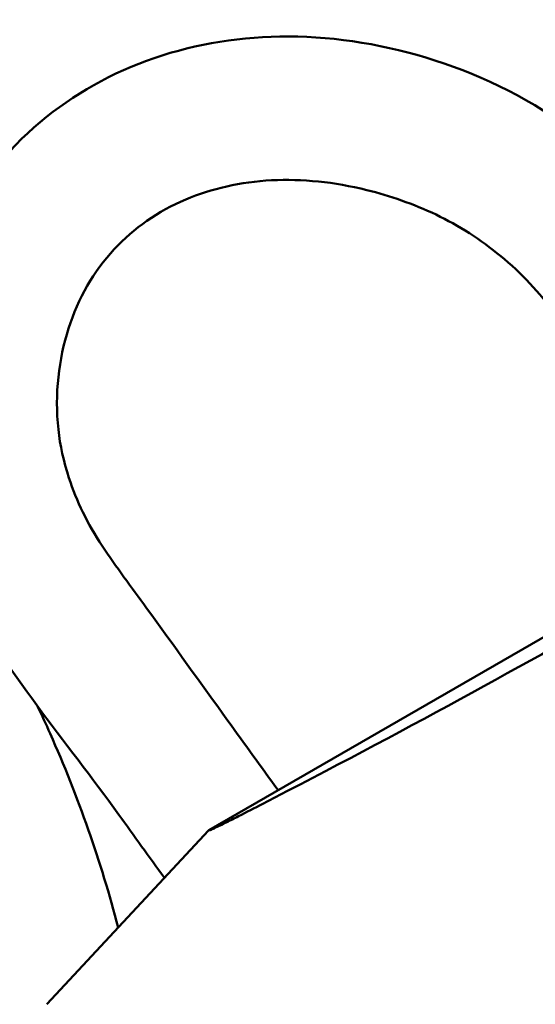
# Model space of a CAD drawing. Header units: feet. Extents: x -744 to -375, y 205 to 389.
# Tile 29 of 40: x -430.91 to -429.41, y 338.05 to 340.91. Entities that reach past the tile are written whole.
import ezdxf

# ---------------------------------------------------------------- set-up
doc = ezdxf.new("R2010")
doc.units = ezdxf.units.FT
doc.header["$MEASUREMENT"] = 0
doc.layers.add('Symbol (ANSI)', color=7, linetype='Continuous', lineweight=25)
doc.layers.add('Visible (ANSI)', color=7, linetype='Continuous', lineweight=50)
doc.styles.add('Note Text (ANSI)', font='tahoma.ttf')
doc.dimstyles.new('Default (ANSI)$7', dxfattribs={"dimscale": 5.882353, "dimtxt": 0.12, "dimasz": 0.098425, "dimexe": 0.125, "dimexo": 0.0625, "dimgap": 0.031496, "dimtad": 0, "dimtih": 1, "dimtoh": 1, "dimdec": 3, "dimrnd": 1e-08, "dimzin": 3, "dimdsep": 46, "dimlunit": 5, "dimtxsty": 'Note Text (ANSI)', "dimcen": 0.09, "dimdle": 0.393701, "dimclrd": 256, "dimclre": 256, "dimclrt": 256, "dimadec": 0, "dimazin": 1, "dimtfac": 1, "dimtofl": 0, "dimtmove": 0, "dimatfit": 3, "dimfxl": 1, "dimfrac": 2, "dimtolj": 1, "dimtzin": 4, "dimlwd": -1, "dimlwe": -1, "dimarcsym": 0})

msp = doc.modelspace()

# ---------------------------------------------------------------- linework, layer by layer
at = {"layer": 'Visible (ANSI)', "color": 3}
for p, q in [((-430.36195, 338.55417), (-428.09635, 339.85885)), ((-430.83235, 338.04841), (-430.36271, 338.55343))]:
    msp.add_line(p, q, dxfattribs=at)
msp.add_arc((-430.34575, 338.53766), 0.02316, 134.86197, 137.07916, dxfattribs=at)
for centre, major_axis, ratio, start_param, end_param in [((-433.57888, 338.36257), (6.70799, 2.81244), 0.1620562, 5.1698794, 5.5777203), ((-430.34752, 338.53576), (0.01457, -0.01832), 0.2204461, 3.1083774, 3.1214316), ((-430.35421, 338.55721), (-0.00773, -0.00335), 0.1588645, 0.1223057, 1.7704525)]:
    msp.add_ellipse(centre, major_axis=major_axis, ratio=ratio, start_param=start_param, end_param=end_param, dxfattribs=at)
for points, knots in [([(-430.49107, 338.4154), (-430.53519, 338.47652), (-430.5793, 338.53764), (-430.77797, 338.81288), (-430.95359, 339.01684), (-431.1435, 339.36837), (-431.18854, 339.50047), (-431.22503, 339.74537), (-431.22249, 339.86034), (-431.18717, 340.08986), (-431.14925, 340.20626), (-431.0335, 340.42504), (-430.95062, 340.52743), (-430.7561, 340.69072), (-430.6422, 340.75436), (-430.3981, 340.83786), (-430.26476, 340.85913), (-429.98977, 340.85805), (-429.84457, 340.83416), (-429.56102, 340.74306), (-429.4177, 340.67205), (-429.18893, 340.49883), (-429.09439, 340.40274), (-428.94568, 340.19934), (-428.87537, 340.10071), (-428.71062, 339.87246), (-428.61697, 339.74272), (-428.52332, 339.61297)], [3.146693, 3.146693, 3.146693, 3.146693, 3.64, 3.64, 5.368169, 5.368169, 6.2784595, 6.2784595, 7.0785358, 7.0785358, 7.959924, 7.959924, 8.9243238, 8.9243238, 9.8674924, 9.8674924, 10.8140857, 10.8140857, 11.7990579, 11.7990579, 12.8128174, 12.8128174, 13.661341, 13.661341, 14.4563994, 14.4563994, 15.5036042, 15.5036042, 15.5036042, 15.5036042]), ([(-428.88634, 339.40393), (-428.92055, 339.45133), (-428.95476, 339.49873), (-429.09629, 339.6948), (-429.2036, 339.84348), (-429.3256, 340.0125), (-429.34019, 340.03301), (-429.39989, 340.11436), (-429.45422, 340.17185), (-429.57164, 340.26889), (-429.63608, 340.31005), (-429.76731, 340.37263), (-429.83557, 340.39603), (-429.997, 340.43617), (-430.09166, 340.44558), (-430.26942, 340.43631), (-430.35453, 340.41687), (-430.50966, 340.35125), (-430.57982, 340.30209), (-430.69635, 340.17679), (-430.74182, 340.09856), (-430.79783, 339.92203), (-430.81056, 339.82062), (-430.7943, 339.67185), (-430.78399, 339.62438), (-430.74662, 339.51043), (-430.71373, 339.44266), (-430.63183, 339.31847), (-430.58616, 339.25911), (-430.46403, 339.08991), (-430.38532, 338.98086), (-430.25804, 338.80452), (-430.20947, 338.73724), (-430.1609, 338.66995)], [0.6174214, 0.6174214, 0.6174214, 0.6174214, 1, 1, 2.2, 2.2, 2.3641751, 2.3641751, 2.8634197, 2.8634197, 3.3521574, 3.3521574, 3.8404595, 3.8404595, 4.5251299, 4.5251299, 5.2282291, 5.2282291, 5.9891463, 5.9891463, 6.7893633, 6.7893633, 7.590429, 7.590429, 7.9447537, 7.9447537, 8.4450985, 8.4450985, 8.9305163, 8.9305163, 9.8107016, 9.8107016, 10.3537831, 10.3537831, 10.3537831, 10.3537831]), ([(-430.85945, 338.91342), (-430.84713, 338.88734), (-430.83512, 338.86116), (-430.7414, 338.65074), (-430.67499, 338.46234), (-430.62525, 338.27111)], [5.23213643, 5.23213643, 5.23213643, 5.23213643, 5.24673721, 5.24673721, 5.34912542, 5.34912542, 5.34912542, 5.34912542]), ([(-430.35215, 338.55667), (-430.3502, 338.55759), (-430.3483, 338.55849), (-430.33508, 338.56481), (-430.32341, 338.57056), (-430.29971, 338.58233), (-430.28771, 338.58836), (-430.25191, 338.60647), (-430.22834, 338.61855), (-430.20706, 338.62954)], [-0.35018766, -0.35018766, -0.35018766, -0.35018766, -0.33697584, -0.33697584, -0.25273188, -0.25273188, -0.16848792, -0.16848792, 0, 0, 0, 0]), ([(-430.36201, 338.55414), (-430.36204, 338.55412), (-430.36207, 338.5541), (-430.3622, 338.55398), (-430.36207, 338.55388), (-430.36183, 338.55374), (-430.36182, 338.55374), (-430.36182, 338.55374)], [-0.150297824, -0.150297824, -0.150297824, -0.150297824, -0.148839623, -0.148839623, -0.139808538, -0.139808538, -0.139640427, -0.139640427, -0.139640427, -0.139640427])]:
    msp.add_open_spline(points, degree=3, knots=knots, dxfattribs=at)

# ---------------------------------------------------------------- leaders
at = {"layer": 'Symbol (ANSI)', "color": 2, "annotation_type": 0, "has_hookline": 1, "hookline_direction": 0, "text_width": 12.96377}
msp.add_leader([(-438.23299, 338.80762), (-433.52184, 353.18031), (-432.94287, 353.18031)], dimstyle='Default (ANSI)$7', override={"dimtad": 0}, dxfattribs=at)

doc.saveas('drawing.dxf')
